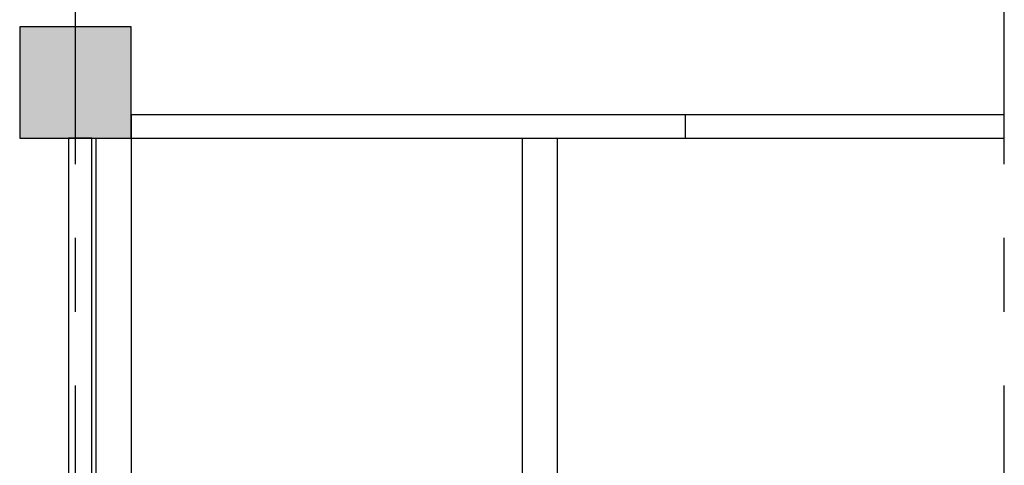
# Model space of a CAD drawing. Header units: millimetres. Extents: x 7256 to 213640, y 21030 to 164335.
# Tile 66 of 70: x 197150 to 201390, y 142805 to 144723. Entities that reach past the tile are written whole.
import ezdxf

# ---------------------------------------------------------------- set-up
doc = ezdxf.new("R2010")
doc.units = ezdxf.units.MM
doc.header["$LTSCALE"] = 100
doc.linetypes.add('a1_xvaa-str_1_100$0$CENTER2', pattern=[28.575, 19.05, -3.175, 3.175, -3.175])
for name, color, linetype in [('AA28----_KONSTRUKTIE', 252, 'Continuous'), ('AL22----_BINNENWAND', 2, 'Continuous'), ('AL24----_TRAPPEN', 8, 'Continuous'), ('AL28----_KONSTRUKTIE_BETON', 3, 'Continuous')]:
    doc.layers.add(name, color=color, linetype=linetype)
doc.layers.add('X--L$7--_STRAMIEN', color=1, linetype='a1_xvaa-str_1_100$0$CENTER2', plot=False)

# ---------------------------------------------------------------- blocks, each defined once
blk = doc.blocks.new('$7-str_dna')
at = {"layer": 'X--L$7--_STRAMIEN'}
for points in [[(188600, -7000), (188600, 15100)], [(192600, -7000), (192600, 15100)]]:
    blk.add_lwpolyline(points, dxfattribs=at)

msp = doc.modelspace()

# ---------------------------------------------------------------- hatches: boundary and pattern name
at = {"layer": 'AA28----_KONSTRUKTIE'}
h = msp.add_hatch(color=256, dxfattribs=at)
h.dxf.hatch_style = 1
h.paths.add_polyline_path([(197150.4, 144693.1), (197150.4, 144213.1), (197630.4, 144213.1), (197630.4, 144693.1)])
h = msp.add_hatch(color=256, dxfattribs=at)
h.dxf.hatch_style = 1
h.paths.add_polyline_path([(197150.4, 144693.1), (197150.4, 144213.1), (197630.4, 144213.1), (197630.4, 144693.1)])

# ---------------------------------------------------------------- linework, layer by layer
at = {"layer": 'AL22----_BINNENWAND'}
for points in [[(197360.4, 136778.3), (197460.4, 136778.3), (197460.4, 144213.1), (197360.4, 144213.1)], [(197480.4, 144213.1), (197630.4, 144213.1), (197630.4, 139853.1), (197480.4, 139853.1)], [(199315.4, 144213.1), (199465.4, 144213.1), (199465.4, 139503.1), (199315.4, 139503.1)]]:
    msp.add_lwpolyline(points, close=True, dxfattribs=at)
at = {"layer": 'AL24----_TRAPPEN'}
msp.add_lwpolyline([(197630.4, 144313.1), (197630.4, 144213.1), (201390.4, 144213.1), (201390.4, 144313.1)], close=True, dxfattribs=at)
msp.add_lwpolyline([(200015.4, 144313.1), (200015.4, 144213.1)], dxfattribs=at)
at = {"layer": 'AL28----_KONSTRUKTIE_BETON'}
msp.add_lwpolyline([(197150.4, 144693.1), (197150.4, 144213.1), (197630.4, 144213.1), (197630.4, 144693.1)], close=True, dxfattribs=at)

# ---------------------------------------------------------------- block references
at = {"layer": 'X--L$7--_STRAMIEN'}
msp.add_blockref('$7-str_dna', (8790.4, 148243.8), dxfattribs=at)

doc.saveas('drawing.dxf')
